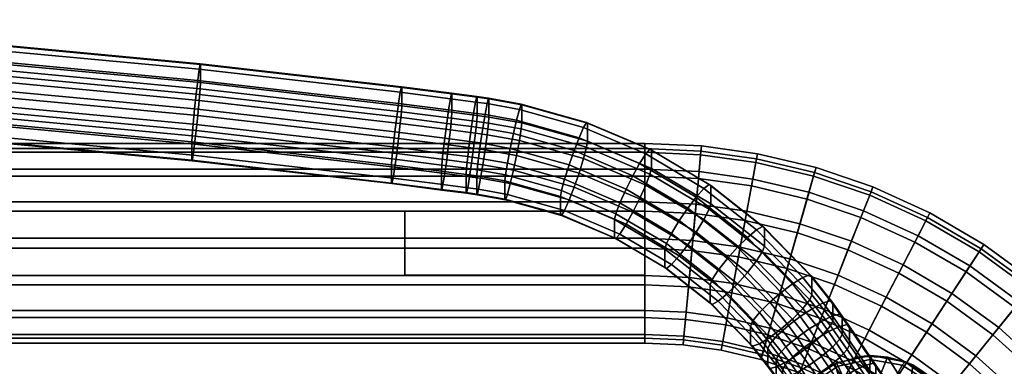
# Model space of a CAD drawing. Header units: millimetres. Extents: x -295 to 295, y -274 to 296.
# Tile 79 of 84: x 104 to 227, y 252 to 295. Entities that reach past the tile are written whole.
import ezdxf

# ---------------------------------------------------------------- set-up
doc = ezdxf.new("R2010")
doc.units = ezdxf.units.MM
doc.header["$MEASUREMENT"] = 0
for name, color, linetype in [('nozky', 250, 'Continuous'), ('podnoz', 7, 'Continuous'), ('ram', 7, 'Continuous')]:
    doc.layers.add(name, color=color, linetype=linetype)

msp = doc.modelspace()

# ---------------------------------------------------------------- meshes
at = {"layer": 'nozky'}
mesh = msp.add_polyface(dxfattribs=at)
corners = [(152, 271, 7.5), (152, 271), (152, 263, 7.5), (152, 263), (152, 263, 7.5), (152, 263), (182, 263, 7.5), (182, 263), (182, 263, 7.5), (182, 263), (182, 271, 7.5), (182, 271), (182, 271, 7.5), (182, 271), (152, 271, 7.5), (152, 271), (182, 263, 7.5), (152, 263, 7.5), (182, 271, 7.5), (152, 271, 7.5), (182, 263), (152, 263), (182, 271), (152, 271), (251, -166.11, 7.5), (251, -166.11), (243, -166.11, 7.5), (243, -166.11), (243, -166.11, 7.5), (243, -166.11), (243, -196.11, 7.5), (243, -196.11), (243, -196.11, 7.5), (243, -196.11), (251, -196.11, 7.5), (251, -196.11), (251, -196.11, 7.5), (251, -196.11), (251, -166.11, 7.5), (251, -166.11), (243, -196.11, 7.5), (243, -166.11, 7.5), (251, -196.11, 7.5), (251, -166.11, 7.5), (243, -196.11), (243, -166.11), (251, -196.11), (251, -166.11), (-152, 271, 7.5), (-152, 271), (-152, 263, 7.5), (-152, 263), (-152, 263, 7.5), (-152, 263), (-182, 263, 7.5), (-182, 263), (-182, 263, 7.5), (-182, 263), (-182, 271, 7.5), (-182, 271), (-182, 271, 7.5), (-182, 271), (-152, 271, 7.5), (-152, 271), (-182, 263, 7.5), (-152, 263, 7.5), (-182, 271, 7.5), (-152, 271, 7.5), (-182, 263), (-152, 263), (-182, 271), (-152, 271), (-251, -166.11, 7.5), (-251, -166.11), (-243, -166.11, 7.5), (-243, -166.11), (-243, -166.11, 7.5), (-243, -166.11), (-243, -196.11, 7.5), (-243, -196.11), (-243, -196.11, 7.5), (-243, -196.11), (-251, -196.11, 7.5), (-251, -196.11), (-251, -196.11, 7.5), (-251, -196.11), (-251, -166.11, 7.5), (-251, -166.11), (-243, -196.11, 7.5), (-243, -166.11, 7.5), (-251, -196.11, 7.5), (-251, -166.11, 7.5), (-243, -196.11), (-243, -166.11), (-251, -196.11), (-251, -166.11)]
mesh.append_faces([[corners[k] for k in face] for face in [(3, 2, 0, 1), (7, 6, 4, 5), (11, 10, 8, 9), (15, 14, 12, 13), (19, 17, 16, 18), (23, 22, 20, 21), (27, 26, 24, 25), (31, 30, 28, 29), (35, 34, 32, 33), (39, 38, 36, 37), (43, 41, 40, 42), (47, 46, 44, 45), (51, 49, 48, 50), (55, 53, 52, 54), (59, 57, 56, 58), (63, 61, 60, 62), (67, 66, 64, 65), (71, 69, 68, 70), (75, 73, 72, 74), (79, 77, 76, 78), (83, 81, 80, 82), (87, 85, 84, 86), (91, 90, 88, 89), (95, 93, 92, 94)]])
at = {"layer": 'podnoz'}
mesh = msp.add_polyface(dxfattribs=at)
corners = [(182, 255.16, 19.01), (0, 255.16, 19.01), (0, 254.52, 14.37), (182, 254.52, 14.37), (182, 261.82, 26.38), (0, 261.82, 26.38), (0, 257.73, 23.38), (182, 257.73, 23.38), (182, 271.01, 26.84), (0, 271.01, 26.84), (0, 266.37, 27.48), (182, 266.37, 27.48), (182, 278.38, 20.18), (0, 278.38, 20.18), (0, 275.38, 24.27), (182, 275.38, 24.27), (182, 278.84, 10.99), (0, 278.84, 10.99), (0, 279.48, 15.63), (182, 279.48, 15.63), (182, 272.18, 3.62), (0, 272.18, 3.62), (0, 276.27, 6.62), (182, 276.27, 6.62), (182, 262.99, 3.16), (0, 262.99, 3.16), (0, 267.63, 2.52), (182, 267.63, 2.52), (182, 255.62, 9.82), (0, 255.62, 9.82), (0, 258.62, 5.73), (182, 258.62, 5.73), (191.68, 254.27, 19.01), (191.56, 253.64, 14.37), (196.51, 252.47, 14.37), (196.69, 253.09, 19.01), (192.14, 256.8, 23.38), (197.4, 255.56, 23.38), (192.89, 260.82, 26.38), (198.53, 259.49, 26.38), (193.71, 265.3, 27.48), (199.79, 263.86, 27.48), (194.56, 269.86, 26.84), (201.07, 268.32, 26.84), (195.36, 274.16, 24.27), (202.28, 272.53, 24.27), (194.77, 271.01, 3.62), (195.52, 275.03, 6.62), (202.52, 273.38, 6.62), (201.39, 269.45, 3.62), (193.94, 266.53, 2.52), (200.14, 265.07, 2.52), (193.1, 261.97, 3.16), (198.86, 260.61, 3.16), (192.3, 257.67, 5.73), (197.64, 256.41, 5.73), (191.76, 254.73, 9.82), (196.82, 253.54, 9.82), (186.86, 254.94, 19.01), (186.8, 254.3, 14.37), (187.09, 257.49, 23.38), (187.47, 261.57, 26.38), (187.88, 266.1, 27.48), (188.31, 270.72, 26.84), (188.71, 275.08, 24.27), (188.98, 278.06, 20.18), (195.9, 277.1, 20.18), (189.08, 279.16, 15.63), (196.1, 278.19, 15.63), (189.02, 278.52, 10.99), (195.98, 277.56, 10.99), (188.79, 275.96, 6.62), (188.41, 271.89, 3.62), (188, 267.35, 2.52), (187.57, 262.73, 3.16), (187.17, 258.38, 5.73), (186.9, 255.4, 9.82)]
mesh.append_faces([[corners[k] for k in face] for face in [(0, 1, 2, 3), (4, 5, 6, 7), (7, 6, 1, 0), (8, 9, 10, 11), (12, 13, 14, 15), (15, 14, 9, 8), (11, 10, 5, 4), (16, 17, 18, 19), (20, 21, 22, 23), (23, 22, 17, 16), (24, 25, 26, 27), (28, 29, 30, 31), (3, 2, 29, 28), (31, 30, 25, 24), (27, 26, 21, 20), (19, 18, 13, 12), (32, 33, 34, 35), (36, 32, 35, 37), (38, 36, 37, 39), (40, 38, 39, 41), (42, 40, 41, 43), (44, 42, 43, 45), (46, 47, 48, 49), (50, 46, 49, 51), (52, 50, 51, 53), (54, 52, 53, 55), (56, 54, 55, 57), (33, 56, 57, 34), (58, 59, 33, 32), (60, 58, 32, 36), (61, 60, 36, 38), (62, 61, 38, 40), (63, 62, 40, 42), (64, 63, 42, 44), (65, 64, 44, 66), (67, 65, 66, 68), (69, 67, 68, 70), (71, 69, 70, 47), (72, 71, 47, 46), (73, 72, 46, 50), (74, 73, 50, 52), (75, 74, 52, 54), (76, 75, 54, 56), (59, 76, 56, 33), (58, 0, 3, 59), (61, 4, 7, 60), (60, 7, 0, 58), (63, 8, 11, 62), (65, 12, 15, 64), (64, 15, 8, 63), (62, 11, 4, 61), (67, 19, 12, 65), (71, 23, 16, 69), (73, 27, 20, 72), (72, 20, 23, 71), (75, 31, 24, 74), (59, 3, 28, 76), (76, 28, 31, 75), (74, 24, 27, 73), (19, 67, 69, 16)]])
mesh = msp.add_polyface(dxfattribs=at)
corners = [(215.52, 243.26, 19.01), (215.11, 242.76, 14.37), (219.14, 239.13, 14.37), (219.59, 239.59, 19.01), (217.14, 245.25, 23.38), (221.41, 241.41, 23.38), (215.81, 243.62, 9.82), (217.7, 245.94, 5.73), (222.04, 242.03, 5.73), (219.92, 239.92, 9.82), (211.09, 246.5, 19.01), (210.74, 245.96, 14.37), (212.5, 248.64, 23.38), (214.73, 252.07, 26.38), (219.72, 248.43, 26.38), (217.23, 255.88, 27.48), (222.59, 251.96, 27.48), (215.38, 253.05, 3.16), (217.91, 256.93, 2.52), (223.38, 252.94, 2.52), (220.46, 249.34, 3.16), (212.98, 249.39, 5.73), (211.34, 246.88, 9.82), (206.46, 249.2, 19.01), (206.16, 248.63, 14.37), (207.64, 251.48, 23.38), (209.52, 255.12, 26.38), (211.61, 259.16, 27.48), (213.75, 263.28, 26.84), (219.77, 259.76, 26.84), (215.76, 267.16, 24.27), (222.16, 263.42, 24.27), (217.13, 269.82, 20.18), (223.79, 265.93, 20.18), (214.28, 264.31, 3.62), (216.17, 267.95, 6.62), (222.64, 264.17, 6.62), (220.4, 260.74, 3.62), (212.19, 260.27, 2.52), (210.05, 256.15, 3.16), (208.04, 252.27, 5.73), (206.67, 249.61, 9.82), (201.57, 251.43, 19.01), (201.33, 250.83, 14.37), (202.52, 253.81, 23.38), (204.02, 257.62, 26.38), (205.7, 261.85, 27.48), (207.4, 266.17, 26.84), (209.01, 270.23, 24.27), (210.12, 273.01, 20.18), (210.52, 274.04, 15.63), (217.64, 270.8, 15.63), (210.29, 273.44, 10.99), (217.35, 270.23, 10.99), (209.34, 271.06, 6.62), (207.83, 267.25, 3.62), (206.16, 263.02, 2.52), (204.45, 258.71, 3.16), (202.84, 254.64, 5.73), (201.74, 251.86, 9.82), (196.69, 253.09, 19.01), (196.51, 252.47, 14.37), (197.4, 255.56, 23.38), (198.53, 259.49, 26.38), (199.79, 263.86, 27.48), (201.07, 268.32, 26.84), (202.28, 272.53, 24.27), (203.11, 275.4, 20.18), (203.41, 276.47, 15.63), (203.23, 275.85, 10.99), (202.52, 273.38, 6.62), (201.39, 269.45, 3.62), (200.14, 265.07, 2.52), (198.86, 260.61, 3.16), (197.64, 256.41, 5.73), (196.82, 253.54, 9.82), (195.9, 277.1, 20.18), (195.36, 274.16, 24.27), (196.1, 278.19, 15.63), (195.98, 277.56, 10.99), (195.52, 275.03, 6.62)]
mesh.append_faces([[corners[k] for k in face] for face in [(0, 1, 2, 3), (4, 0, 3, 5), (6, 7, 8, 9), (1, 6, 9, 2), (10, 11, 1, 0), (12, 10, 0, 4), (13, 12, 4, 14), (15, 13, 14, 16), (17, 18, 19, 20), (21, 17, 20, 7), (22, 21, 7, 6), (11, 22, 6, 1), (23, 24, 11, 10), (25, 23, 10, 12), (26, 25, 12, 13), (27, 26, 13, 15), (28, 27, 15, 29), (30, 28, 29, 31), (32, 30, 31, 33), (34, 35, 36, 37), (38, 34, 37, 18), (39, 38, 18, 17), (40, 39, 17, 21), (41, 40, 21, 22), (24, 41, 22, 11), (42, 43, 24, 23), (44, 42, 23, 25), (45, 44, 25, 26), (46, 45, 26, 27), (47, 46, 27, 28), (48, 47, 28, 30), (49, 48, 30, 32), (50, 49, 32, 51), (52, 50, 51, 53), (54, 52, 53, 35), (55, 54, 35, 34), (56, 55, 34, 38), (57, 56, 38, 39), (58, 57, 39, 40), (59, 58, 40, 41), (43, 59, 41, 24), (60, 61, 43, 42), (62, 60, 42, 44), (63, 62, 44, 45), (64, 63, 45, 46), (65, 64, 46, 47), (66, 65, 47, 48), (67, 66, 48, 49), (68, 67, 49, 50), (69, 68, 50, 52), (70, 69, 52, 54), (71, 70, 54, 55), (72, 71, 55, 56), (73, 72, 56, 57), (74, 73, 57, 58), (75, 74, 58, 59), (61, 75, 59, 43), (76, 77, 66, 67), (78, 76, 67, 68), (79, 78, 68, 69), (80, 79, 69, 70)]])
mesh = msp.add_polyface(dxfattribs=at)
corners = [(239.76, 239.76, 26.84), (235.88, 237.22, 27.48), (239.16, 231.61, 27.48), (243.28, 233.74, 26.84), (243.42, 242.16, 24.27), (247.16, 235.76, 24.27), (245.93, 243.79, 20.18), (249.82, 237.13, 20.18), (246.86, 244.4, 15.63), (250.8, 237.64, 15.63), (246.32, 244.05, 10.99), (250.23, 237.35, 10.99), (244.17, 242.64, 6.62), (247.95, 236.16, 6.62), (240.74, 240.4, 3.62), (244.32, 234.28, 3.62), (236.93, 237.91, 2.52), (240.27, 232.19, 2.52), (225.26, 237.14, 23.38), (223.26, 235.52, 19.01), (226.5, 231.09, 19.01), (228.64, 232.49, 23.38), (228.43, 239.72, 26.38), (232.07, 234.73, 26.38), (231.96, 242.59, 27.48), (235.57, 245.51, 26.84), (238.96, 248.27, 24.27), (241.28, 250.16, 20.18), (242.14, 250.85, 15.63), (241.64, 250.45, 10.99), (239.65, 248.83, 6.62), (236.47, 246.25, 3.62), (232.94, 243.38, 2.52), (229.34, 240.45, 3.16), (233.05, 235.37, 3.16), (225.95, 237.7, 5.73), (229.39, 232.98, 5.73), (223.62, 235.81, 9.82), (226.88, 231.34, 9.82), (219.59, 239.59, 19.01), (219.14, 239.13, 14.37), (222.76, 235.11, 14.37), (221.41, 241.41, 23.38), (224.3, 244.3, 26.38), (227.52, 247.52, 27.48), (230.8, 250.8, 26.84), (233.89, 253.89, 24.27), (236.01, 256.01, 20.18), (236.79, 256.79, 15.63), (236.34, 256.33, 10.99), (234.52, 254.52, 6.62), (231.62, 251.62, 3.62), (228.41, 248.41, 2.52), (225.13, 245.13, 3.16), (222.04, 242.03, 5.73), (219.92, 239.92, 9.82), (219.72, 248.43, 26.38), (217.14, 245.25, 23.38), (222.59, 251.96, 27.48), (225.51, 255.56, 26.84), (228.27, 258.96, 24.27), (230.16, 261.28, 20.18), (230.86, 262.14, 15.63), (230.45, 261.64, 10.99), (228.83, 259.65, 6.62), (226.25, 256.47, 3.62), (223.38, 252.94, 2.52), (220.46, 249.34, 3.16), (217.7, 245.94, 5.73), (219.77, 259.76, 26.84), (217.23, 255.88, 27.48), (222.16, 263.42, 24.27), (223.79, 265.93, 20.18), (224.4, 266.85, 15.63), (224.05, 266.31, 10.99), (222.64, 264.17, 6.62), (220.4, 260.74, 3.62), (217.91, 256.93, 2.52), (217.64, 270.8, 15.63), (217.13, 269.82, 20.18), (217.35, 270.23, 10.99), (216.17, 267.95, 6.62)]
mesh.append_faces([[corners[k] for k in face] for face in [(0, 1, 2, 3), (4, 0, 3, 5), (6, 4, 5, 7), (8, 6, 7, 9), (10, 8, 9, 11), (12, 10, 11, 13), (14, 12, 13, 15), (16, 14, 15, 17), (18, 19, 20, 21), (22, 18, 21, 23), (24, 22, 23, 1), (25, 24, 1, 0), (26, 25, 0, 4), (27, 26, 4, 6), (28, 27, 6, 8), (29, 28, 8, 10), (30, 29, 10, 12), (31, 30, 12, 14), (32, 31, 14, 16), (33, 32, 16, 34), (35, 33, 34, 36), (37, 35, 36, 38), (39, 40, 41, 19), (42, 39, 19, 18), (43, 42, 18, 22), (44, 43, 22, 24), (45, 44, 24, 25), (46, 45, 25, 26), (47, 46, 26, 27), (48, 47, 27, 28), (49, 48, 28, 29), (50, 49, 29, 30), (51, 50, 30, 31), (52, 51, 31, 32), (53, 52, 32, 33), (54, 53, 33, 35), (55, 54, 35, 37), (40, 55, 37, 41), (56, 57, 42, 43), (58, 56, 43, 44), (59, 58, 44, 45), (60, 59, 45, 46), (61, 60, 46, 47), (62, 61, 47, 48), (63, 62, 48, 49), (64, 63, 49, 50), (65, 64, 50, 51), (66, 65, 51, 52), (67, 66, 52, 53), (68, 67, 53, 54), (69, 70, 58, 59), (71, 69, 59, 60), (72, 71, 60, 61), (73, 72, 61, 62), (74, 73, 62, 63), (75, 74, 63, 64), (76, 75, 64, 65), (77, 76, 65, 66), (78, 79, 72, 73), (80, 78, 73, 74), (81, 80, 74, 75)]])
at = {"layer": 'ram'}
mesh = msp.add_polyface(dxfattribs=at)
corners = [(75.88, 292.93, 785.7), (50.6, 294.24, 785.39), (50.53, 292.84, 786.86), (75.77, 291.53, 787.17), (75.95, 293.62, 783.8), (50.65, 294.93, 783.49), (75.97, 293.54, 781.92), (50.66, 294.86, 781.62), (75.97, 291.26, 772.19), (50.66, 292.58, 771.88), (75.95, 290.5, 770.47), (50.65, 291.82, 770.17), (75.88, 289.04, 769.08), (50.6, 290.35, 768.77), (75.77, 287.13, 768.38), (50.53, 288.44, 768.07), (100.39, 282.01, 784.62), (75.33, 283.83, 784.2), (75.33, 281.55, 774.46), (100.39, 279.73, 774.89), (100.42, 282.77, 786.34), (75.35, 284.59, 785.91), (100.51, 284.23, 787.73), (75.42, 286.05, 787.31), (100.66, 286.13, 788.43), (75.53, 287.96, 788.01), (100.81, 288, 788.36), (75.65, 289.82, 787.93), (100.97, 289.7, 787.6), (101.11, 291.09, 786.13), (101.21, 291.79, 784.22), (101.24, 291.71, 782.35), (101.24, 289.43, 772.62), (101.21, 288.67, 770.9), (101.11, 287.2, 769.51), (100.97, 285.3, 768.81), (100.81, 283.44, 768.88), (75.65, 285.27, 768.46), (100.66, 281.73, 769.64), (75.53, 283.56, 769.22), (100.51, 280.34, 771.11), (75.42, 282.16, 770.69), (100.42, 279.65, 773.02), (75.35, 281.47, 772.59), (125.4, 279.67, 785.17), (125.4, 277.39, 775.43), (125.44, 280.43, 786.88), (125.55, 281.89, 788.28), (125.73, 283.78, 788.98), (125.93, 285.65, 788.91), (126.12, 287.35, 788.15), (126.3, 288.74, 786.68), (126.42, 289.43, 784.78), (126.46, 289.35, 782.91), (126.46, 287.07, 773.17), (126.42, 286.31, 771.46), (126.3, 284.85, 770.06), (126.12, 282.95, 769.36), (125.93, 281.09, 769.43), (125.73, 279.39, 770.19), (125.55, 278, 771.66), (125.44, 277.31, 773.56), (150.35, 276.81, 785.84), (150.35, 274.53, 776.1), (150.39, 277.57, 787.55), (150.53, 279.03, 788.95), (150.39, 274.45, 774.23), (150.53, 275.14, 772.33)]
mesh.append_faces([[corners[k] for k in face] for face in [(0, 1, 2, 3), (4, 5, 1, 0), (6, 7, 5, 4), (8, 9, 7, 6), (10, 11, 9, 8), (12, 13, 11, 10), (14, 15, 13, 12), (16, 17, 18, 19), (20, 21, 17, 16), (22, 23, 21, 20), (24, 25, 23, 22), (26, 27, 25, 24), (28, 3, 27, 26), (29, 0, 3, 28), (30, 4, 0, 29), (31, 6, 4, 30), (32, 8, 6, 31), (33, 10, 8, 32), (34, 12, 10, 33), (35, 14, 12, 34), (36, 37, 14, 35), (38, 39, 37, 36), (40, 41, 39, 38), (42, 43, 41, 40), (19, 18, 43, 42), (44, 16, 19, 45), (46, 20, 16, 44), (47, 22, 20, 46), (48, 24, 22, 47), (49, 26, 24, 48), (50, 28, 26, 49), (51, 29, 28, 50), (52, 30, 29, 51), (53, 31, 30, 52), (54, 32, 31, 53), (55, 33, 32, 54), (56, 34, 33, 55), (57, 35, 34, 56), (58, 36, 35, 57), (59, 38, 36, 58), (60, 40, 38, 59), (61, 42, 40, 60), (45, 19, 42, 61), (62, 44, 45, 63), (64, 46, 44, 62), (65, 47, 46, 64), (66, 61, 60, 67), (63, 45, 61, 66)]])
mesh = msp.add_polyface(dxfattribs=at)
corners = [(150.75, 280.92, 789.65), (125.73, 283.78, 788.98), (125.55, 281.89, 788.28), (150.53, 279.03, 788.95), (150.99, 282.78, 789.58), (125.93, 285.65, 788.91), (151.22, 284.47, 788.82), (126.12, 287.35, 788.15), (151.44, 285.86, 787.35), (126.3, 288.74, 786.68), (151.58, 286.55, 785.45), (126.42, 289.43, 784.78), (151.63, 286.47, 783.58), (126.46, 289.35, 782.91), (151.63, 284.19, 773.84), (126.46, 287.07, 773.17), (151.58, 283.43, 772.13), (126.42, 286.31, 771.46), (151.44, 281.97, 770.73), (126.3, 284.85, 770.06), (151.22, 280.08, 770.03), (126.12, 282.95, 769.36), (150.99, 278.22, 770.1), (125.93, 281.09, 769.43), (150.75, 276.52, 770.86), (125.73, 279.39, 770.19), (150.53, 275.14, 772.33), (125.55, 278, 771.66), (156.58, 276.01, 786.03), (150.35, 276.81, 785.84), (150.35, 274.53, 776.1), (156.58, 273.74, 776.29), (156.62, 276.77, 787.74), (150.39, 277.57, 787.55), (156.77, 278.23, 789.14), (157, 280.12, 789.84), (157.24, 281.98, 789.77), (157.48, 283.68, 789.01), (157.7, 285.06, 787.54), (157.85, 285.75, 785.64), (157.9, 285.67, 783.77), (157.9, 283.39, 774.03), (157.85, 282.63, 772.32), (157.7, 281.17, 770.92), (157.48, 279.28, 770.22), (157.24, 277.42, 770.29), (157, 275.73, 771.05), (156.77, 274.34, 772.52), (156.62, 273.65, 774.42), (150.39, 274.45, 774.23), (159.67, 275.61, 786.12), (159.67, 273.33, 776.38), (159.72, 276.37, 787.83), (159.87, 277.83, 789.23), (160.11, 279.71, 789.93), (160.36, 281.57, 789.86), (160.61, 283.26, 789.1), (160.85, 284.64, 787.64), (161, 285.33, 785.74), (161.05, 285.25, 783.86), (161, 282.21, 772.41), (161.05, 282.97, 774.13), (160.85, 280.75, 771.02), (160.61, 278.87, 770.31), (160.36, 277.01, 770.39), (160.11, 275.32, 771.14), (159.87, 273.93, 772.61), (159.72, 273.25, 774.51)]
mesh.append_faces([[corners[k] for k in face] for face in [(0, 1, 2, 3), (4, 5, 1, 0), (6, 7, 5, 4), (8, 9, 7, 6), (10, 11, 9, 8), (12, 13, 11, 10), (14, 15, 13, 12), (16, 17, 15, 14), (18, 19, 17, 16), (20, 21, 19, 18), (22, 23, 21, 20), (24, 25, 23, 22), (26, 27, 25, 24), (28, 29, 30, 31), (32, 33, 29, 28), (34, 3, 33, 32), (35, 0, 3, 34), (36, 4, 0, 35), (37, 6, 4, 36), (38, 8, 6, 37), (39, 10, 8, 38), (40, 12, 10, 39), (41, 14, 12, 40), (42, 16, 14, 41), (43, 18, 16, 42), (44, 20, 18, 43), (45, 22, 20, 44), (46, 24, 22, 45), (47, 26, 24, 46), (48, 49, 26, 47), (31, 30, 49, 48), (50, 28, 31, 51), (52, 32, 28, 50), (53, 34, 32, 52), (54, 35, 34, 53), (55, 36, 35, 54), (56, 37, 36, 55), (57, 38, 37, 56), (58, 39, 38, 57), (59, 40, 39, 58), (60, 42, 41, 61), (62, 43, 42, 60), (63, 44, 43, 62), (64, 45, 44, 63), (65, 46, 45, 64), (66, 47, 46, 65), (67, 48, 47, 66), (51, 31, 48, 67)]])
mesh = msp.add_polyface(dxfattribs=at)
corners = [(161.05, 282.97, 774.13), (157.9, 283.39, 774.03), (157.9, 285.67, 783.77), (161.05, 285.25, 783.86), (160.99, 275.43, 786.16), (159.67, 275.61, 786.12), (159.67, 273.33, 776.38), (160.99, 273.15, 776.43), (161.04, 276.18, 787.88), (159.72, 276.37, 787.83), (161.21, 277.64, 789.28), (159.87, 277.83, 789.23), (161.47, 279.53, 789.98), (160.11, 279.71, 789.93), (161.75, 281.38, 789.91), (160.36, 281.57, 789.86), (162.03, 283.07, 789.15), (160.61, 283.26, 789.1), (162.28, 284.45, 787.68), (160.85, 284.64, 787.64), (162.45, 285.13, 785.78), (161, 285.33, 785.74), (162.5, 285.05, 783.91), (162.5, 282.77, 774.17), (162.45, 282.01, 772.46), (161, 282.21, 772.41), (162.28, 280.56, 771.06), (160.85, 280.75, 771.02), (162.03, 278.67, 770.36), (160.61, 278.87, 770.31), (161.75, 276.82, 770.43), (160.36, 277.01, 770.39), (161.47, 275.13, 771.19), (160.11, 275.32, 771.14), (161.21, 273.75, 772.65), (159.87, 273.93, 772.61), (161.04, 273.07, 774.56), (159.72, 273.25, 774.51), (164.51, 274.8, 786.31), (164.51, 272.52, 776.57), (164.59, 275.55, 788.02), (164.82, 277, 789.43), (165.18, 278.86, 790.13), (165.57, 280.7, 790.07), (165.96, 282.37, 789.31), (166.32, 283.73, 787.85), (166.55, 284.4, 785.95), (166.63, 284.31, 784.08), (166.63, 282.04, 774.35), (166.55, 281.28, 772.63), (166.32, 279.84, 771.23), (165.96, 277.97, 770.52), (165.57, 276.14, 770.59), (165.18, 274.47, 771.34), (164.82, 273.11, 772.81), (164.59, 272.43, 774.7), (171.46, 272.86, 786.77), (171.46, 270.58, 777.03), (171.58, 273.6, 788.48), (171.96, 275, 789.89), (172.53, 276.81, 790.61), (173.16, 278.58, 790.56), (173.78, 280.18, 789.83), (173.16, 274.02, 771.09), (173.78, 275.78, 771.04), (172.53, 272.41, 771.82), (171.96, 271.11, 773.27), (171.58, 270.48, 775.16)]
mesh.append_faces([[corners[k] for k in face] for face in [(0, 1, 2, 3), (4, 5, 6, 7), (8, 9, 5, 4), (10, 11, 9, 8), (12, 13, 11, 10), (14, 15, 13, 12), (16, 17, 15, 14), (18, 19, 17, 16), (20, 21, 19, 18), (22, 3, 21, 20), (23, 0, 3, 22), (24, 25, 0, 23), (26, 27, 25, 24), (28, 29, 27, 26), (30, 31, 29, 28), (32, 33, 31, 30), (34, 35, 33, 32), (36, 37, 35, 34), (7, 6, 37, 36), (38, 4, 7, 39), (40, 8, 4, 38), (41, 10, 8, 40), (42, 12, 10, 41), (43, 14, 12, 42), (44, 16, 14, 43), (45, 18, 16, 44), (46, 20, 18, 45), (47, 22, 20, 46), (48, 23, 22, 47), (49, 24, 23, 48), (50, 26, 24, 49), (51, 28, 26, 50), (52, 30, 28, 51), (53, 32, 30, 52), (54, 34, 32, 53), (55, 36, 34, 54), (39, 7, 36, 55), (56, 38, 39, 57), (58, 40, 38, 56), (59, 41, 40, 58), (60, 42, 41, 59), (61, 43, 42, 60), (62, 44, 43, 61), (63, 52, 51, 64), (65, 53, 52, 63), (66, 54, 53, 65), (67, 55, 54, 66), (57, 39, 55, 67)]])
mesh = msp.add_polyface(dxfattribs=at)
corners = [(174.36, 281.48, 788.38), (166.32, 283.73, 787.85), (165.96, 282.37, 789.31), (173.78, 280.18, 789.83), (174.73, 282.11, 786.49), (166.55, 284.4, 785.95), (174.85, 282.02, 784.62), (166.63, 284.31, 784.08), (174.85, 279.74, 774.88), (166.63, 282.04, 774.35), (174.73, 279, 773.17), (166.55, 281.28, 772.63), (174.36, 277.59, 771.76), (166.32, 279.84, 771.23), (173.78, 275.78, 771.04), (165.96, 277.97, 770.52), (178.21, 269.98, 787.44), (171.46, 272.86, 786.77), (171.46, 270.58, 777.03), (178.21, 267.7, 777.7), (178.37, 270.7, 789.16), (171.58, 273.6, 788.48), (178.88, 272.05, 790.58), (171.96, 275, 789.89), (179.66, 273.77, 791.33), (172.53, 276.81, 790.61), (180.51, 275.44, 791.3), (173.16, 278.58, 790.56), (181.36, 276.95, 790.58), (182.14, 278.16, 789.15), (182.65, 278.74, 787.28), (182.82, 278.62, 785.42), (182.82, 276.34, 775.68), (182.65, 275.62, 773.96), (182.14, 274.27, 772.53), (181.36, 272.55, 771.79), (180.51, 270.88, 771.82), (173.16, 274.02, 771.09), (179.66, 269.37, 772.54), (172.53, 272.41, 771.82), (178.88, 268.16, 773.96), (171.96, 271.11, 773.27), (178.37, 267.59, 775.84), (171.58, 270.48, 775.16), (184.49, 266.26, 788.31), (184.49, 263.98, 778.57), (184.7, 266.96, 790.04), (185.34, 268.23, 791.48), (186.31, 269.84, 792.25), (187.37, 271.38, 792.25), (188.43, 272.77, 791.56), (189.4, 273.86, 790.16), (190.04, 274.36, 788.3), (190.25, 274.22, 786.45), (190.25, 271.94, 776.71), (190.05, 271.25, 774.98), (189.4, 269.97, 773.54), (188.43, 268.37, 772.77), (187.37, 266.82, 772.77), (186.31, 265.44, 773.46), (185.34, 264.34, 774.86), (184.7, 263.84, 776.71), (190.17, 261.79, 789.36), (190.17, 259.51, 779.62), (190.41, 262.46, 791.09), (191.17, 263.64, 792.55), (190.41, 259.34, 777.77), (191.17, 259.75, 775.93)]
mesh.append_faces([[corners[k] for k in face] for face in [(0, 1, 2, 3), (4, 5, 1, 0), (6, 7, 5, 4), (8, 9, 7, 6), (10, 11, 9, 8), (12, 13, 11, 10), (14, 15, 13, 12), (16, 17, 18, 19), (20, 21, 17, 16), (22, 23, 21, 20), (24, 25, 23, 22), (26, 27, 25, 24), (28, 3, 27, 26), (29, 0, 3, 28), (30, 4, 0, 29), (31, 6, 4, 30), (32, 8, 6, 31), (33, 10, 8, 32), (34, 12, 10, 33), (35, 14, 12, 34), (36, 37, 14, 35), (38, 39, 37, 36), (40, 41, 39, 38), (42, 43, 41, 40), (19, 18, 43, 42), (44, 16, 19, 45), (46, 20, 16, 44), (47, 22, 20, 46), (48, 24, 22, 47), (49, 26, 24, 48), (50, 28, 26, 49), (51, 29, 28, 50), (52, 30, 29, 51), (53, 31, 30, 52), (54, 32, 31, 53), (55, 33, 32, 54), (56, 34, 33, 55), (57, 35, 34, 56), (58, 36, 35, 57), (59, 38, 36, 58), (60, 40, 38, 59), (61, 42, 40, 60), (45, 19, 42, 61), (62, 44, 45, 63), (64, 46, 44, 62), (65, 47, 46, 64), (66, 61, 60, 67), (63, 45, 61, 66)]])
mesh = msp.add_polyface(dxfattribs=at)
corners = [(192.32, 265.11, 793.35), (186.31, 269.84, 792.25), (185.34, 268.23, 791.48), (191.17, 263.64, 792.55), (193.57, 266.5, 793.39), (187.37, 271.38, 792.25), (194.82, 267.74, 792.74), (188.43, 272.77, 791.56), (195.97, 268.7, 791.37), (189.4, 273.86, 790.16), (196.72, 269.11, 789.53), (190.04, 274.36, 788.3), (196.96, 268.94, 787.68), (190.25, 274.22, 786.45), (196.96, 266.66, 777.95), (190.25, 271.94, 776.71), (196.72, 265.99, 776.21), (190.05, 271.25, 774.98), (195.97, 264.81, 774.75), (189.4, 269.97, 773.54), (194.82, 263.34, 773.95), (188.43, 268.37, 772.77), (193.57, 261.95, 773.91), (187.37, 266.82, 772.77), (192.32, 260.71, 774.56), (186.31, 265.44, 773.46), (191.17, 259.75, 775.93), (185.34, 264.34, 774.86), (195.2, 256.62, 790.57), (190.17, 261.79, 789.36), (190.17, 259.51, 779.62), (195.2, 254.34, 780.83), (195.47, 257.26, 792.31), (190.41, 262.46, 791.09), (196.33, 258.34, 793.79), (197.63, 259.65, 794.63), (199.05, 260.87, 794.71), (200.47, 261.93, 794.1), (201.77, 262.73, 792.77), (202.63, 263.04, 790.95), (202.9, 262.84, 789.11), (202.9, 260.56, 779.37), (202.63, 259.92, 777.63), (201.77, 258.84, 776.14), (200.47, 257.53, 775.31), (199.05, 256.31, 775.23), (197.63, 255.25, 775.84), (196.33, 254.45, 777.17), (195.47, 254.14, 778.99), (190.41, 259.34, 777.77), (199.95, 256.73, 795.31), (198.57, 255.51, 794.46), (201.44, 257.86, 795.41), (202.93, 258.83, 794.82), (204.3, 259.55, 793.51), (205.21, 259.79, 791.71), (205.49, 259.57, 789.87), (205.49, 257.3, 780.14), (205.21, 256.68, 778.39), (204.3, 255.65, 776.89), (202.93, 254.43, 776.03), (204.07, 257.24, 795.19), (202.55, 256.32, 795.77), (205.48, 257.92, 793.89), (206.4, 258.14, 792.1), (206.69, 257.91, 790.26), (206.69, 255.63, 780.53), (206.37, 256.62, 794.2), (204.96, 255.96, 795.49), (207.29, 256.84, 792.4)]
mesh.append_faces([[corners[k] for k in face] for face in [(0, 1, 2, 3), (4, 5, 1, 0), (6, 7, 5, 4), (8, 9, 7, 6), (10, 11, 9, 8), (12, 13, 11, 10), (14, 15, 13, 12), (16, 17, 15, 14), (18, 19, 17, 16), (20, 21, 19, 18), (22, 23, 21, 20), (24, 25, 23, 22), (26, 27, 25, 24), (28, 29, 30, 31), (32, 33, 29, 28), (34, 3, 33, 32), (35, 0, 3, 34), (36, 4, 0, 35), (37, 6, 4, 36), (38, 8, 6, 37), (39, 10, 8, 38), (40, 12, 10, 39), (41, 14, 12, 40), (42, 16, 14, 41), (43, 18, 16, 42), (44, 20, 18, 43), (45, 22, 20, 44), (46, 24, 22, 45), (47, 26, 24, 46), (48, 49, 26, 47), (31, 30, 49, 48), (50, 35, 34, 51), (52, 36, 35, 50), (53, 37, 36, 52), (54, 38, 37, 53), (55, 39, 38, 54), (56, 40, 39, 55), (57, 41, 40, 56), (58, 42, 41, 57), (59, 43, 42, 58), (60, 44, 43, 59), (61, 53, 52, 62), (63, 54, 53, 61), (64, 55, 54, 63), (65, 56, 55, 64), (66, 57, 56, 65), (67, 63, 61, 68), (69, 64, 63, 67)]])
mesh = msp.add_polyface(dxfattribs=at)
corners = [(197.39, 253.87, 791.21), (195.2, 256.62, 790.57), (195.2, 254.34, 780.83), (197.39, 251.59, 781.47), (197.67, 254.49, 792.95), (195.47, 257.26, 792.31), (198.57, 255.51, 794.46), (196.33, 258.34, 793.79), (201.44, 253.3, 775.94), (199.05, 256.31, 775.23), (200.47, 257.53, 775.31), (202.93, 254.43, 776.03), (199.95, 252.34, 776.52), (197.63, 255.25, 775.84), (198.57, 251.62, 777.83), (196.33, 254.45, 777.17), (197.67, 251.37, 779.63), (195.47, 254.14, 778.99), (198.41, 252.45, 791.54), (198.41, 250.17, 781.8), (198.7, 253.06, 793.29), (199.62, 254.06, 794.8), (201.03, 255.24, 795.66), (199.95, 256.73, 795.31), (202.55, 256.32, 795.77), (201.44, 257.86, 795.41), (206.4, 255.02, 778.78), (205.21, 256.68, 778.39), (205.49, 257.3, 780.14), (206.69, 255.63, 780.53), (205.48, 254.03, 777.27), (204.3, 255.65, 776.89), (204.07, 252.85, 776.4), (202.55, 251.76, 776.3), (201.03, 250.84, 776.87), (199.62, 250.17, 778.18), (198.7, 249.94, 779.97), (199.27, 251.2, 791.83), (199.27, 248.92, 782.1), (199.56, 251.81, 793.58), (200.49, 252.8, 795.09), (201.89, 253.97, 795.96), (203.43, 255.04, 796.07), (204.96, 255.96, 795.49), (204.07, 257.24, 795.19), (206.37, 252.73, 777.57), (207.29, 253.72, 779.08), (204.96, 251.56, 776.7), (203.43, 250.49, 776.6), (201.89, 249.57, 777.17), (200.49, 248.91, 778.47), (199.56, 248.69, 780.26), (202.86, 246.99, 794.71), (202.57, 246.38, 792.96), (203.79, 247.97, 796.22), (205.2, 249.14, 797.09), (206.73, 250.22, 797.2), (208.26, 251.13, 796.63), (206.73, 245.66, 777.73), (208.26, 246.73, 777.84), (202.76, 249.39, 835.25), (202.32, 249.65, 834.06), (199.88, 246.06, 834.73), (200.49, 246.04, 835.88), (206.16, 251.66, 834.95), (205.96, 252.07, 833.74), (207.05, 249.69, 837.06), (204.5, 247.98, 837.29), (202.96, 250.21, 832.65), (200.75, 247.75, 833.08), (205.8, 251.95, 832.44), (203.16, 245.5, 816.38), (206.83, 248.07, 816.03)]
mesh.append_faces([[corners[k] for k in face] for face in [(0, 1, 2, 3), (4, 5, 1, 0), (6, 7, 5, 4), (8, 9, 10, 11), (12, 13, 9, 8), (14, 15, 13, 12), (16, 17, 15, 14), (3, 2, 17, 16), (18, 0, 3, 19), (20, 4, 0, 18), (21, 6, 4, 20), (22, 23, 6, 21), (24, 25, 23, 22), (26, 27, 28, 29), (30, 31, 27, 26), (32, 11, 31, 30), (33, 8, 11, 32), (34, 12, 8, 33), (35, 14, 12, 34), (36, 16, 14, 35), (19, 3, 16, 36), (37, 18, 19, 38), (39, 20, 18, 37), (40, 21, 20, 39), (41, 22, 21, 40), (42, 24, 22, 41), (43, 44, 24, 42), (45, 30, 26, 46), (47, 32, 30, 45), (48, 33, 32, 47), (49, 34, 33, 48), (50, 35, 34, 49), (51, 36, 35, 50), (38, 19, 36, 51), (52, 39, 37, 53), (54, 40, 39, 52), (55, 41, 40, 54), (56, 42, 41, 55), (57, 43, 42, 56), (58, 48, 47, 59), (60, 61, 62, 63), (64, 65, 61, 60), (66, 64, 60, 67), (61, 68, 69, 69), (68, 61, 65, 70), (62, 61, 69, 69), (71, 68, 70, 72), (71, 69, 68, 68)]])
mesh = msp.add_polyface(dxfattribs=at)
corners = [(207.58, 256.61, 790.57), (206.69, 257.91, 790.26), (206.4, 258.14, 792.1), (207.29, 256.84, 792.4), (207.58, 254.33, 780.83), (206.69, 255.63, 780.53), (207.29, 253.72, 779.08), (206.4, 255.02, 778.78), (209.67, 251.79, 795.33), (206.37, 256.62, 794.2), (204.96, 255.96, 795.49), (208.26, 251.13, 796.63), (210.6, 252.01, 793.54), (210.89, 251.78, 791.7), (210.89, 249.5, 781.96), (210.6, 248.89, 780.22), (209.67, 247.9, 778.71), (206.37, 252.73, 777.57), (208.26, 246.73, 777.84), (204.96, 251.56, 776.7), (213.34, 240.56, 799.46), (206.73, 250.22, 797.2), (205.2, 249.14, 797.09), (211.81, 239.49, 799.35), (214.87, 241.48, 798.88), (216.28, 242.14, 797.59), (217.21, 242.35, 795.8), (217.5, 242.12, 793.96), (217.5, 239.84, 784.22), (217.21, 239.24, 782.47), (208.41, 246.59, 838.75), (207.05, 249.69, 837.06), (204.5, 247.98, 837.29), (207.04, 245.67, 838.87), (210, 242.87, 840), (210.18, 252.5, 835.03), (210.25, 252.97, 833.82), (205.96, 252.07, 833.74), (206.16, 251.66, 834.95), (210.07, 250.32, 837.12), (210.02, 246.92, 838.79), (214.19, 251.79, 835.47), (214.54, 252.2, 834.3), (213.09, 249.78, 837.46), (211.63, 246.64, 838.96), (217.59, 249.62, 836.21), (218.18, 249.89, 835.09), (215.65, 248.15, 838.01), (213, 245.77, 839.26), (219.87, 246.33, 837.14), (220.61, 246.37, 836.08), (217.36, 245.68, 838.71), (213.91, 244.45, 839.63), (212.35, 252.79, 832.69), (209.02, 252.84, 832.45), (215.5, 251.81, 833.14), (218.23, 249.98, 833.75), (220.29, 247.46, 834.49), (205.8, 251.95, 832.44), (221.51, 244.45, 835.27), (215.15, 248.41, 815.85), (219.17, 246.19, 816.64), (210.85, 249.06, 816.07), (221.93, 242.57, 817.68), (206.83, 248.07, 816.03)]
mesh.append_faces([[corners[k] for k in face] for face in [(0, 1, 2, 3), (4, 5, 1, 0), (6, 7, 5, 4), (8, 9, 10, 11), (12, 3, 9, 8), (13, 0, 3, 12), (14, 4, 0, 13), (15, 6, 4, 14), (16, 17, 6, 15), (18, 19, 17, 16), (20, 21, 22, 23), (24, 11, 21, 20), (25, 8, 11, 24), (26, 12, 8, 25), (27, 13, 12, 26), (28, 14, 13, 27), (29, 15, 14, 28), (30, 31, 32, 33), (34, 30, 33, 33), (35, 36, 37, 38), (39, 35, 38, 31), (40, 39, 31, 30), (34, 40, 30, 30), (41, 42, 36, 35), (43, 41, 35, 39), (44, 43, 39, 40), (34, 44, 40, 40), (45, 46, 42, 41), (47, 45, 41, 43), (48, 47, 43, 44), (34, 48, 44, 44), (49, 50, 46, 45), (51, 49, 45, 47), (52, 51, 47, 48), (34, 52, 48, 48), (36, 53, 54, 54), (55, 42, 46, 56), (56, 46, 50, 57), (42, 55, 53, 53), (58, 37, 36, 54), (53, 36, 42, 42), (50, 59, 57, 57), (60, 55, 56, 61), (53, 60, 62, 62), (61, 56, 57, 63), (55, 60, 53, 53), (64, 58, 54, 62), (53, 62, 54, 54)]])

doc.saveas('drawing.dxf')
